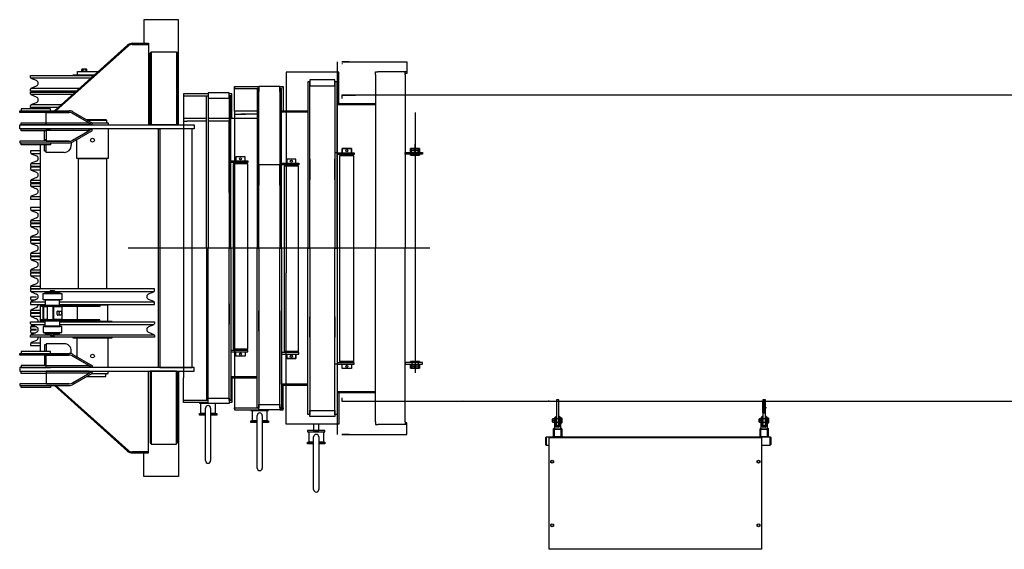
# Model space of a CAD drawing. Extents: x 8778 to 74498, y 1601 to 45347.
# Tile 41 of 52: x 38146 to 42932, y 40285 to 42861. Entities that reach past the tile are written whole.
import ezdxf

# ---------------------------------------------------------------- set-up
doc = ezdxf.new("R2010")
doc.units = 0
doc.header["$LTSCALE"] = 50
doc.header["$MEASUREMENT"] = 0
doc.linetypes.add('CENTER', pattern=[50.5, 30, -9, 2.5, -9])
doc.linetypes.add('HIDDEN', pattern=[12.6, 8.4, -4.2])
doc.layers.add('13', color=216, linetype='CONTINUOUS')

# ---------------------------------------------------------------- blocks, each defined once
blk = doc.blocks.new('*G219')
at = {"layer": '13', "color": 216, "linetype": 'CONTINUOUS'}
for p, q in [((38918.2, 42861), (38749.9, 42861)), ((38749.9, 42861), (38749.9, 42746)), ((38918.2, 42349), (38918.2, 42861)), ((38692.6, 42741), (38772.4, 42741)), ((38772.4, 42741), (38692.6, 42741)), ((38693.8, 42746), (38772.4, 42746)), ((38772.4, 42746), (38772.4, 42741)), ((38772.4, 42741), (38772.4, 42349)), ((38314.7, 42418), (38670.4, 42737.1)), ((38322.2, 42418), (38674.6, 42734.1)), ((38674.6, 42734.1), (38322.2, 42418)), ((38780, 42349), (38780, 42699)), ((38780, 42699), (38785, 42699)), ((38785, 42349), (38785, 42704)), ((38785, 42704), (38908, 42704)), ((38785, 42699), (38785, 42349)), ((38908, 42704), (38908, 42349)), ((38908, 42699), (38908, 42349)), ((38913, 42699), (38908, 42699)), ((38913, 42349), (38913, 42699)), ((39689.6, 42656), (39689.6, 40844)), ((39712, 42656), (40028, 42656)), ((39747, 42656), (39712, 42656)), ((39712, 42648), (39716, 42648)), ((40028, 42656), (40028, 42607)), ((38427.5, 42591.5), (38427.5, 42609.5)), ((38427.5, 42609.5), (38528.2, 42609.5)), ((38446.8, 42618.5), (38446.8, 42609.9)), ((38446.8, 42609.9), (38473.2, 42609.9)), ((38448, 42609.5), (38448, 42609.9)), ((38450, 42609.5), (38448, 42609.5)), ((38470.4, 42619.9), (38449.6, 42619.9)), ((38452.4, 42618.5), (38452.4, 42609.9)), ((38467.6, 42618.5), (38467.6, 42609.9)), ((38472, 42609.5), (38471, 42609.5)), ((38472, 42609.9), (38472, 42609.5)), ((38473.2, 42609.9), (38473.2, 42618.5)), ((39697.5, 42606), (39441.5, 42606)), ((39441.5, 42606), (39441.5, 41870)), ((39697.5, 42454), (39697.5, 42606)), ((39875, 42594), (39875, 42607)), ((39875, 42607), (39887, 42607)), ((40009, 42607), (39887, 42607)), ((40028, 42607), (39887, 42607)), ((40020.3, 42607), (40009, 42607)), ((40020.3, 42594), (40020.3, 42607)), ((40028, 42599), (40020.3, 42599)), ((40028, 42607), (40028, 42599)), ((38198.5, 42589), (38505.3, 42589)), ((38198.5, 42580.4), (38198.5, 42589)), ((38491.3, 42576.4), (38200.1, 42576.4)), ((38227.3, 42564.5), (38202.2, 42574.9)), ((38405, 42591.5), (38405, 42589)), ((38508.1, 42591.5), (38405, 42591.5)), ((38508.1, 42591.5), (38427.5, 42591.5)), ((39546.5, 42559), (39546.5, 41750)), ((39556.5, 42559), (39546.5, 42559)), ((39678.5, 42569), (39556.5, 42569)), ((39556.5, 42569), (39556.5, 42539)), ((39556.5, 41750), (39556.5, 42559)), ((39678.5, 42539), (39678.5, 42569)), ((39688.5, 42559), (39678.5, 42559)), ((39678.5, 42559), (39678.5, 41750)), ((39688.5, 41750), (39688.5, 42559)), ((39875, 42594), (39875, 41750)), ((40020.3, 42594), (40020.3, 41750)), ((38198.5, 42514), (38198.5, 42522.6)), ((38421.7, 42514), (38198.5, 42514)), ((38198.5, 42509), (38416.1, 42509)), ((38198.5, 42500.4), (38198.5, 42509)), ((38435.8, 42526.6), (38200.1, 42526.6)), ((38202.2, 42528.1), (38227.3, 42538.5)), ((38405, 42514), (38405, 42511.5)), ((38405, 42511.5), (38418.9, 42511.5)), ((38405, 42511.5), (38405, 42509)), ((38418.9, 42511.5), (38405, 42511.5)), ((39163.8, 42505), (39061.8, 42505)), ((39061.8, 42505), (39061.8, 42480)), ((39163.8, 42480), (39163.8, 42505)), ((39191, 42416), (39191, 42535.9)), ((39191, 42535.9), (39309, 42535.9)), ((39191, 42532), (39191, 42526)), ((39191, 42526), (39309, 42526)), ((39309, 42526), (39301, 42526)), ((39301, 42526), (39301, 41750)), ((39411, 42536), (39309, 42536)), ((39309, 42536), (39309, 42511)), ((39309, 41750), (39309, 42526)), ((39411, 42511), (39411, 42536)), ((39411, 42535.9), (39427, 42535.9)), ((39419, 42526), (39411, 42526)), ((39411, 42526), (39411, 41750)), ((39419, 41750), (39419, 42526)), ((39427, 42535.9), (39427, 42416)), ((39427, 42526), (39427, 42532)), ((39556.5, 42539), (39678.5, 42539)), ((38402.1, 42496.4), (38200.1, 42496.4)), ((38227.3, 42484.5), (38202.2, 42494.9)), ((38202.2, 42448.1), (38227.3, 42458.5)), ((39061.8, 42500), (38941.8, 42500)), ((38941.8, 42500), (38941.8, 42380)), ((38941.8, 42496), (38941.8, 42490)), ((38941.8, 42490), (39061.8, 42490)), ((39053.8, 41750), (39053.8, 42490)), ((39053.8, 42490), (39061.8, 42490)), ((39061.8, 42490), (39061.8, 41750)), ((39061.8, 42480), (39163.8, 42480)), ((39177.8, 42500), (39163.8, 42500)), ((39171.8, 42490), (39163.8, 42490)), ((39163.8, 42490), (39163.8, 41750)), ((39163.8, 42490), (39177.8, 42490)), ((39171.8, 41750), (39171.8, 42490)), ((39177.8, 42380), (39177.8, 42500)), ((39177.8, 42490), (39177.8, 42496)), ((39688.5, 42454), (39875, 42454)), ((39779.4, 42494), (39712, 42494)), ((39712, 42494), (39712, 42478)), ((39716, 42494), (39779, 42494)), ((43698, 42494), (39779.4, 42494)), ((40300, 42492.1), (40300, 42492.2)), ((40300.5, 42491.7), (40300, 42491.7)), ((38146, 42418), (38387.1, 42418)), ((38146, 42410), (38146, 42418)), ((38387.1, 42410), (38146, 42410)), ((38296, 42428), (38154, 42428)), ((38154, 42428), (38154, 42418)), ((38154, 42418), (38296, 42418)), ((38198.5, 42434), (38198.5, 42442.6)), ((38332.5, 42434), (38198.5, 42434)), ((38346.6, 42446.6), (38200.1, 42446.6)), ((38275, 42349), (38275, 42410)), ((38275, 42410), (38387.1, 42410)), ((38296, 42418), (38296, 42428)), ((38496.6, 42351), (38400.6, 42406.4)), ((38400.6, 42406.4), (38483, 42358.8)), ((38404.6, 42413.3), (38500.6, 42357.9)), ((39301, 42416), (39191, 42416)), ((39191, 42416), (39191, 41084)), ((39411, 42411), (39411, 42065.5)), ((39546.5, 42416), (39418.8, 42416)), ((39546.5, 42416), (39419, 42416)), ((39546.5, 42411), (39419, 42411)), ((39688.5, 42448), (39875, 42448)), ((38154, 42349), (38154, 42359)), ((38154, 42359), (38275, 42359)), ((38483, 42357.7), (38275, 42357.7)), ((38567, 42374), (38472.7, 42374)), ((38570, 42371), (38477.9, 42371)), ((38483, 42358.8), (38483, 42349)), ((38500.6, 42357.9), (38496.6, 42351)), ((38498.7, 42359), (38576, 42359)), ((38570, 42371), (38567, 42374)), ((38570, 42359), (38570, 42371)), ((38576, 42359), (38576, 42349)), ((39053.8, 42380), (38941.8, 42380)), ((38941.8, 42380), (38941.8, 41120)), ((38941.8, 42367.5), (38958.1, 42367.5)), ((39053.8, 42367.5), (38958.7, 42367.5)), ((39163.8, 42380), (39061.8, 42380)), ((39163.8, 42367.5), (39061.8, 42367.5)), ((39163.8, 42031), (39163.8, 42367.5)), ((39301, 42380), (39171.8, 42380)), ((39191, 42402), (39244, 42402)), ((39301, 42402), (39220.5, 42402)), ((38146, 42331), (38146, 42349)), ((38146, 42349), (38994, 42349)), ((38994, 42331), (38146, 42331)), ((38296, 42349), (38154, 42349)), ((38154, 42321), (38154, 42331)), ((38154, 42331), (38296, 42331)), ((38275, 42321), (38154, 42321)), ((38267, 42270), (38267, 42321)), ((38483, 42349), (38275, 42349)), ((38483, 42331), (38275, 42331)), ((38275, 42331), (38275, 42270)), ((38483, 42322.3), (38275, 42322.3)), ((38496.6, 42329), (38400.6, 42273.6)), ((38400.6, 42273.6), (38483, 42321.2)), ((38404.6, 42266.7), (38500.6, 42322.1)), ((38483, 42321.2), (38483, 42331)), ((38500.6, 42322.1), (38496.6, 42329)), ((38576, 42331), (38576, 42186)), ((38785, 42349), (38780, 42349)), ((38908, 42349), (38785, 42349)), ((38820, 41169), (38820, 42331)), ((38820, 42331), (38828, 42331)), ((38828, 42331), (38828, 41169)), ((38828, 42331), (38828, 41169)), ((38984, 42331), (38828, 42331)), ((38908, 42349), (38913, 42349)), ((38984, 41169), (38984, 42331)), ((38994, 42349), (38994, 42331)), ((38387.1, 42270), (38146, 42270)), ((38146, 42270), (38146, 42262)), ((38146, 42262), (38387.1, 42262)), ((38154, 42252), (38154, 42262)), ((38154, 42262), (38296, 42262)), ((38267, 42278), (38275, 42278)), ((38275, 42270), (38387.1, 42270)), ((38296, 42262), (38296, 42252)), ((38397, 42263.4), (38397, 42250)), ((38424, 42186), (38424, 42277.9)), ((38296, 42252), (38154, 42252)), ((38246, 42223.5), (38198.5, 42223.5)), ((38198.5, 42223.5), (38198.5, 42214.9)), ((38246, 42252), (38246, 41551.5)), ((38267, 42221), (38267, 42252)), ((38275, 42221), (38267, 42221)), ((38275, 42215), (38275, 42252)), ((38362, 42215), (38275, 42215)), ((39713.8, 42214), (39713.8, 42234)), ((39713.8, 42234), (39758.3, 42234)), ((39758.3, 42234), (39758.3, 42214)), ((40020.3, 42214.5), (40104, 42214.5)), ((40020.3, 42206.5), (40020.3, 42214.5)), ((40090, 42234.5), (40045.5, 42234.5)), ((40045.5, 42234.5), (40045.5, 42214.5)), ((40090, 42214.5), (40090, 42234.5)), ((40104, 42214.5), (40104, 42206.5)), ((38200.1, 42210.9), (38246, 42210.9)), ((38202.2, 42209.4), (38227.4, 42198.9)), ((38227.4, 42173.1), (38202.2, 42162.6)), ((38576, 42186), (38424, 42186)), ((38430.2, 42184), (38430.2, 41554)), ((38569.9, 42184), (38430.2, 42184)), ((38569.9, 41554), (38569.9, 42184)), ((39171.8, 42174), (39255.5, 42174)), ((39171.8, 42166), (39171.8, 42174)), ((39241.5, 42194), (39197, 42194)), ((39197, 42194), (39197, 42174)), ((39241.5, 42174), (39241.5, 42194)), ((39255.5, 42174), (39255.5, 42166)), ((39488.8, 42183), (39444.3, 42183)), ((39444.3, 42183), (39444.3, 42163)), ((39488.8, 42163), (39488.8, 42183)), ((39556.5, 42183), (39556.5, 42084)), ((39688.5, 42214), (39678.5, 42214)), ((39678.5, 42084), (39678.5, 42183)), ((39688.5, 42214), (39772.2, 42214)), ((39688.5, 42206), (39688.5, 42214)), ((39772.2, 42206), (39688.5, 42206)), ((39771, 42199.1), (39701, 42199.1)), ((39701, 42199.1), (39701, 41199.1)), ((39767, 42199.6), (39705, 42199.6)), ((39705, 42199.6), (39705, 42199.1)), ((39713.8, 42206), (39713.8, 42201)), ((39713.8, 42201), (39758.3, 42201)), ((39758.3, 42201), (39758.3, 42206)), ((39767, 42199.1), (39767, 42199.6)), ((39771, 41199.1), (39771, 42199.1)), ((39772.2, 42214), (39772.2, 42206)), ((40104, 42206.5), (40020.3, 42206.5)), ((40045.5, 42206.5), (40045.5, 42201.5)), ((40045.5, 42201.5), (40090, 42201.5)), ((40090, 42201.5), (40090, 42206.5)), ((38198.5, 42157.1), (38198.5, 42148.5)), ((38198.5, 42148.5), (38246, 42148.5)), ((38246, 42143.5), (38198.5, 42143.5)), ((38198.5, 42143.5), (38198.5, 42134.9)), ((38200.1, 42161.1), (38246, 42161.1)), ((38200.1, 42130.9), (38246, 42130.9)), ((38202.2, 42129.3), (38227.4, 42118.9)), ((39061.8, 42120), (39061.8, 42021)), ((39163.8, 42021), (39163.8, 42120)), ((39255.5, 42166), (39171.8, 42166)), ((39254.3, 42159.6), (39184.3, 42159.6)), ((39184.3, 42159.6), (39184.3, 41259.1)), ((39250.3, 42160.1), (39188.3, 42160.1)), ((39188.3, 42160.1), (39188.3, 42159.6)), ((39197, 42166), (39197, 42161)), ((39197, 42161), (39241.5, 42161)), ((39241.5, 42161), (39241.5, 42166)), ((39250.3, 42159.6), (39250.3, 42160.1)), ((39254.3, 41259.1), (39254.3, 42159.6)), ((39411, 42154.5), (39309, 42154.5)), ((39309, 42154.5), (39309, 42055.5)), ((39411, 42055.5), (39411, 42154.5)), ((39419, 42163), (39502.8, 42163)), ((39419, 42155), (39419, 42163)), ((39502.8, 42155), (39419, 42155)), ((39501.5, 42148.6), (39431.5, 42148.6)), ((39431.5, 42148.6), (39431.5, 41248.1)), ((39497.5, 42149.1), (39435.5, 42149.1)), ((39435.5, 42149.1), (39435.5, 42148.6)), ((39444.3, 42155), (39444.3, 42150)), ((39444.3, 42150), (39488.8, 42150)), ((39488.8, 42150), (39488.8, 42155)), ((39497.5, 42148.6), (39497.5, 42149.1)), ((39501.5, 41248.1), (39501.5, 42148.6)), ((39502.8, 42163), (39502.8, 42155)), ((38198.5, 42077.1), (38198.5, 42068.5)), ((38200.1, 42081.1), (38246, 42081.1)), ((38227.4, 42093.1), (38202.2, 42082.6)), ((38198.5, 42068.5), (38246, 42068.5)), ((38246, 42063.5), (38198.5, 42063.5)), ((38198.5, 42063.5), (38198.5, 42054.9)), ((38200.1, 42050.9), (38246, 42050.9)), ((38202.2, 42049.3), (38227.4, 42038.9)), ((38198.5, 41997.1), (38198.5, 41988.5)), ((38198.5, 41988.5), (38246, 41988.5)), ((38200.1, 42001.1), (38246, 42001.1)), ((38227.4, 42013.1), (38202.2, 42002.6)), ((38246, 41947.5), (38198.5, 41947.5)), ((38198.5, 41947.5), (38198.5, 41938.9)), ((38200.1, 41934.9), (38246, 41934.9)), ((38202.2, 41933.3), (38227.4, 41922.9)), ((38198.5, 41881.1), (38198.5, 41872.5)), ((38200.1, 41885.1), (38246, 41885.1)), ((38227.4, 41897.1), (38202.2, 41886.6)), ((38198.5, 41872.5), (38246, 41872.5)), ((38246, 41867.5), (38198.5, 41867.5)), ((38198.5, 41867.5), (38198.5, 41858.9)), ((38200.1, 41854.9), (38246, 41854.9)), ((38202.2, 41853.3), (38227.4, 41842.9)), ((39441.5, 41870), (39441.5, 41630)), ((38198.5, 41801.1), (38198.5, 41792.5)), ((38198.5, 41792.5), (38246, 41792.5)), ((38246, 41787.5), (38198.5, 41787.5)), ((38198.5, 41787.5), (38198.5, 41778.9)), ((38200.1, 41805.1), (38246, 41805.1)), ((38227.4, 41817.1), (38202.2, 41806.6)), ((38200.1, 41774.9), (38246, 41774.9)), ((38202.2, 41773.3), (38227.4, 41762.9)), ((38227.4, 41737.1), (38202.2, 41726.6)), ((39061.8, 41750), (39053.8, 41750)), ((39053.8, 41750), (39053.8, 41010)), ((39061.8, 41750), (39053.8, 41750)), ((39061.8, 41010), (39061.8, 41750)), ((39163.8, 41010), (39163.8, 41750)), ((39163.8, 41750), (39171.8, 41750)), ((39163.8, 41750), (39171.8, 41750)), ((39171.8, 41750), (39171.8, 41010)), ((39301, 40974), (39301, 41750)), ((39301, 41750), (39309, 41750)), ((39301, 41750), (39309, 41750)), ((39309, 41750), (39309, 40974)), ((39411, 40974), (39411, 41750)), ((39411, 41750), (39419, 41750)), ((39411, 41750), (39419, 41750)), ((39419, 41750), (39419, 40974)), ((39546.5, 40941), (39546.5, 41750)), ((39546.5, 41750), (39556.5, 41750)), ((39546.5, 41750), (39556.5, 41750)), ((39556.5, 41750), (39556.5, 40941)), ((39678.5, 40941), (39678.5, 41750)), ((39678.5, 41750), (39688.5, 41750)), ((39678.5, 41750), (39688.5, 41750)), ((39688.5, 41750), (39688.5, 40941)), ((39875, 40906), (39875, 41750)), ((40020.3, 40906), (40020.3, 41750)), ((38198.5, 41721.1), (38198.5, 41712.5)), ((38198.5, 41712.5), (38246, 41712.5)), ((38246, 41707.5), (38198.5, 41707.5)), ((38198.5, 41707.5), (38198.5, 41698.9)), ((38200.1, 41725.1), (38246, 41725.1)), ((38200.1, 41694.9), (38246, 41694.9)), ((38202.2, 41693.3), (38227.4, 41682.9)), ((38198.5, 41641.1), (38198.5, 41632.5)), ((38200.1, 41645.1), (38246, 41645.1)), ((38227.4, 41657.1), (38202.2, 41646.6)), ((38198.5, 41632.5), (38246, 41632.5)), ((38246, 41627.5), (38198.5, 41627.5)), ((38198.5, 41627.5), (38198.5, 41618.9)), ((38200.1, 41614.9), (38246, 41614.9)), ((38202.2, 41613.3), (38227.4, 41602.9)), ((39441.5, 40894.1), (39441.5, 41630)), ((38198.5, 41561.1), (38198.5, 41552.5)), ((38198.5, 41552.5), (38246, 41552.5)), ((38801.5, 41551.5), (38198.5, 41551.5)), ((38198.5, 41551.5), (38198.5, 41542.9)), ((38200.1, 41565.1), (38246, 41565.1)), ((38227.4, 41577.1), (38202.2, 41566.6)), ((38405, 41551.5), (38405, 41554)), ((38405, 41554), (38595, 41554)), ((38430.2, 41554), (38569.9, 41554)), ((38595, 41554), (38595, 41551.5)), ((38801.5, 41542.9), (38801.5, 41551.5)), ((38227.4, 41511.5), (38198.5, 41511.5)), ((38198.5, 41511.5), (38198.5, 41502.9)), ((38200.1, 41538.9), (38294.9, 41538.9)), ((38200.1, 41498.9), (38222.1, 41498.9)), ((38202.2, 41537.4), (38227.4, 41526.9)), ((38227.4, 41501.1), (38202.2, 41490.6)), ((38202.2, 41497.3), (38210.3, 41494)), ((38260.3, 41499), (38260.3, 41529)), ((38260.3, 41529), (38267.3, 41529)), ((38267.3, 41499), (38260.3, 41499)), ((38267.3, 41529), (38267.3, 41530)), ((38267.3, 41530), (38343.3, 41530)), ((38267.3, 41529), (38343.3, 41529)), ((38267.3, 41499), (38343.3, 41499)), ((38267.3, 41498), (38267.3, 41499)), ((38343.3, 41498), (38267.3, 41498)), ((38270.3, 41530), (38270.3, 41535)), ((38270.3, 41535), (38340.3, 41535)), ((38340.3, 41530), (38270.3, 41530)), ((38270.3, 41497), (38270.3, 41472)), ((38340.3, 41497), (38270.3, 41497)), ((38294.9, 41535.4), (38294.9, 41541.8)), ((38315.8, 41535.4), (38294.9, 41535.4)), ((38295.8, 41535.4), (38295.8, 41535)), ((38295.8, 41535), (38314.8, 41535)), ((38297.1, 41542.9), (38313.5, 41542.9)), ((38299.3, 41541.8), (38299.3, 41535.4)), ((38311.3, 41541.8), (38311.3, 41535.4)), ((38314.8, 41535), (38314.8, 41535.4)), ((38315.8, 41541.8), (38315.8, 41535.4)), ((38315.8, 41538.9), (38800, 41538.9)), ((38340.3, 41535), (38340.3, 41530)), ((38340.3, 41472), (38340.3, 41497)), ((38343.3, 41530), (38343.3, 41529)), ((38343.3, 41529), (38350.3, 41529)), ((38350.3, 41499), (38343.3, 41499)), ((38343.3, 41499), (38343.3, 41498)), ((38350.3, 41529), (38350.3, 41499)), ((38772.8, 41527), (38797.8, 41537.4)), ((38797.8, 41490.6), (38772.8, 41501)), ((38198.5, 41485.1), (38198.5, 41476.5)), ((38198.5, 41476.5), (38270.3, 41476.5)), ((38200.1, 41489.1), (38270.3, 41489.1)), ((38200.1, 41449.1), (38246, 41449.1)), ((38227.4, 41461.1), (38202.2, 41450.6)), ((38246, 41476.5), (38246, 41391.5)), ((38247.7, 41466), (38247.7, 41472)), ((38247.7, 41472), (38535.5, 41472)), ((38535.5, 41466), (38247.7, 41466)), ((38280.3, 41464), (38258.6, 41464)), ((38258.6, 41464), (38258.6, 41404)), ((38263.5, 41404), (38263.5, 41464)), ((38270.3, 41472), (38340.3, 41472)), ((38280.3, 41466), (38280.3, 41402)), ((38352, 41464), (38306.9, 41464)), ((38306.9, 41464), (38306.9, 41404)), ((38311.8, 41404), (38311.8, 41464)), ((38340.3, 41489.1), (38800, 41489.1)), ((38340.3, 41476.5), (38801.5, 41476.5)), ((38352, 41404), (38352, 41464)), ((38405, 41474), (38405, 41476.5)), ((38595, 41474), (38405, 41474)), ((38427, 41472), (38427, 41474)), ((38427, 41474), (38573, 41474)), ((38427, 41402), (38427, 41466)), ((38535.5, 41472), (38535.5, 41466)), ((38573, 41474), (38573, 41394)), ((38595, 41476.5), (38595, 41474)), ((38801.5, 41476.5), (38801.5, 41485.1)), ((39061.8, 41380), (39061.8, 41479)), ((39163.8, 41479), (39163.8, 41380)), ((39163.8, 41132.5), (39163.8, 41469)), ((38198.5, 41445.1), (38198.5, 41436.5)), ((38198.5, 41436.5), (38246, 41436.5)), ((38246, 41431.5), (38198.5, 41431.5)), ((38198.5, 41431.5), (38198.5, 41422.9)), ((38200.1, 41418.9), (38246, 41418.9)), ((38202.2, 41417.3), (38227.4, 41406.9)), ((38535.5, 41402), (38247.7, 41402)), ((38247.7, 41402), (38247.7, 41396)), ((38258.6, 41404), (38280.3, 41404)), ((38306.9, 41404), (38352, 41404)), ((38331.9, 41444), (38344.2, 41444)), ((38344.2, 41424), (38331.9, 41424)), ((38535.5, 41396), (38535.5, 41402)), ((39309, 41345.5), (39309, 41444.5)), ((39411, 41444.5), (39411, 41345.5)), ((39411, 41434.5), (39411, 41089)), ((39556.5, 41317), (39556.5, 41416)), ((39678.5, 41416), (39678.5, 41317)), ((38198.5, 41382.9), (38198.5, 41391.5)), ((38198.5, 41391.5), (38270.3, 41391.5)), ((38198.5, 41365.1), (38198.5, 41356.5)), ((38198.5, 41356.5), (38227.4, 41356.5)), ((38200.1, 41378.9), (38270.3, 41378.9)), ((38200.1, 41369.1), (38222.1, 41369.1)), ((38227.4, 41366.9), (38202.2, 41377.4)), ((38210.3, 41374), (38202.2, 41370.6)), ((38247.7, 41396), (38535.5, 41396)), ((38260.3, 41369), (38260.3, 41339)), ((38267.3, 41369), (38260.3, 41369)), ((38343.3, 41370), (38267.3, 41370)), ((38267.3, 41370), (38267.3, 41369)), ((38267.3, 41369), (38343.3, 41369)), ((38270.3, 41371), (38270.3, 41396)), ((38270.3, 41396), (38340.3, 41396)), ((38340.3, 41371), (38270.3, 41371)), ((38340.3, 41396), (38340.3, 41371)), ((38340.3, 41391.5), (38801.5, 41391.5)), ((38340.3, 41378.9), (38800, 41378.9)), ((38343.3, 41369), (38343.3, 41370)), ((38350.3, 41369), (38343.3, 41369)), ((38350.3, 41339), (38350.3, 41369)), ((38595, 41394), (38405, 41394)), ((38405, 41394), (38405, 41391.5)), ((38427, 41394), (38427, 41396)), ((38573, 41394), (38427, 41394)), ((38595, 41391.5), (38595, 41394)), ((38797.8, 41377.4), (38772.8, 41367)), ((38801.5, 41391.5), (38801.5, 41382.9)), ((38227.4, 41351.5), (38198.5, 41351.5)), ((38198.5, 41351.5), (38198.5, 41342.9)), ((38198.5, 41316.5), (38198.5, 41325.1)), ((38801.5, 41316.5), (38198.5, 41316.5)), ((38200.1, 41338.9), (38222.1, 41338.9)), ((38200.1, 41329.1), (38294.9, 41329.1)), ((38202.2, 41330.7), (38227.4, 41341.1)), ((38202.2, 41337.3), (38210.3, 41334)), ((38246, 41316.5), (38246, 41248)), ((38260.3, 41339), (38267.3, 41339)), ((38267.3, 41339), (38343.3, 41339)), ((38267.3, 41339), (38267.3, 41338)), ((38267.3, 41338), (38343.3, 41338)), ((38340.3, 41338), (38270.3, 41338)), ((38270.3, 41338), (38270.3, 41333)), ((38270.3, 41333), (38340.3, 41333)), ((38315.8, 41332.6), (38294.9, 41332.6)), ((38294.9, 41332.6), (38294.9, 41326.2)), ((38295.8, 41332.6), (38295.8, 41333)), ((38295.8, 41333), (38314.8, 41333)), ((38297.1, 41325.1), (38313.5, 41325.1)), ((38299.3, 41326.2), (38299.3, 41332.6)), ((38311.3, 41326.2), (38311.3, 41332.6)), ((38314.8, 41333), (38314.8, 41332.6)), ((38315.8, 41326.2), (38315.8, 41332.6)), ((38315.8, 41329.1), (38800, 41329.1)), ((38340.3, 41333), (38340.3, 41338)), ((38343.3, 41338), (38343.3, 41339)), ((38343.3, 41339), (38350.3, 41339)), ((38405, 41316.5), (38405, 41314)), ((38405, 41314), (38595, 41314)), ((38576, 41314), (38424, 41314)), ((38424, 41314), (38424, 41222.1)), ((38576, 41169), (38576, 41314)), ((38595, 41314), (38595, 41316.5)), ((38772.8, 41341), (38797.8, 41330.6)), ((38801.5, 41325.1), (38801.5, 41316.5)), ((38198.5, 41285.1), (38198.5, 41276.5)), ((38198.5, 41276.5), (38246, 41276.5)), ((38200.1, 41289.1), (38246, 41289.1)), ((38227.4, 41301.1), (38202.2, 41290.6)), ((38275, 41279), (38267, 41279)), ((38267, 41279), (38267, 41248)), ((38362, 41285), (38275, 41285)), ((38275, 41285), (38275, 41248)), ((39184.3, 41259.1), (39254.3, 41259.1)), ((39188.3, 41258), (39188.3, 41259.1)), ((39250.3, 41258), (39188.3, 41258)), ((39197, 41253), (39197, 41258)), ((39197, 41258), (39241.5, 41258)), ((39241.5, 41258), (39241.5, 41253)), ((39250.3, 41259.1), (39250.3, 41258)), ((38146, 41238), (38387.1, 41238)), ((38146, 41230), (38146, 41238)), ((38387.1, 41230), (38146, 41230)), ((38296, 41248), (38154, 41248)), ((38154, 41248), (38154, 41238)), ((38154, 41238), (38296, 41238)), ((38267, 41230), (38267, 41179)), ((38267, 41222), (38275, 41222)), ((38275, 41169), (38275, 41230)), ((38275, 41230), (38387.1, 41230)), ((38296, 41238), (38296, 41248)), ((38397, 41236.6), (38397, 41250)), ((38496.6, 41171), (38400.6, 41226.4)), ((38400.6, 41226.4), (38483, 41178.8)), ((38404.6, 41233.3), (38500.6, 41177.9)), ((39255.5, 41253), (39171.8, 41253)), ((39171.8, 41253), (39171.8, 41245)), ((39171.8, 41245), (39255.5, 41245)), ((39197, 41225), (39197, 41245)), ((39241.5, 41225), (39197, 41225)), ((39241.5, 41245), (39241.5, 41225)), ((39255.5, 41245), (39255.5, 41253)), ((39502.8, 41242), (39419, 41242)), ((39419, 41242), (39419, 41234)), ((39419, 41234), (39502.8, 41234)), ((39431.5, 41248.1), (39501.5, 41248.1)), ((39435.5, 41247), (39435.5, 41248.1)), ((39497.5, 41247), (39435.5, 41247)), ((39444.3, 41242), (39444.3, 41247)), ((39444.3, 41247), (39488.8, 41247)), ((39444.3, 41214), (39444.3, 41234)), ((39444.3, 41234), (39444.3, 41214)), ((39488.8, 41214), (39444.3, 41214)), ((39444.3, 41214), (39488.8, 41214)), ((39488.8, 41247), (39488.8, 41242)), ((39488.8, 41234), (39488.8, 41214)), ((39488.8, 41214), (39488.8, 41234)), ((39497.5, 41248.1), (39497.5, 41247)), ((39502.8, 41234), (39502.8, 41242)), ((38146, 41169), (38146, 41151)), ((38994, 41169), (38146, 41169)), ((38275, 41179), (38154, 41179)), ((38154, 41179), (38154, 41169)), ((38154, 41169), (38296, 41169)), ((38483, 41177.7), (38275, 41177.7)), ((38483, 41169), (38275, 41169)), ((38483, 41178.8), (38483, 41169)), ((38500.6, 41177.9), (38496.6, 41171)), ((38828, 41169), (38820, 41169)), ((38828, 41169), (38930, 41169)), ((38828, 41169), (38984, 41169)), ((38994, 41151), (38994, 41169)), ((39688.5, 41185), (39678.5, 41185)), ((39772.2, 41193), (39688.5, 41193)), ((39688.5, 41193), (39688.5, 41185)), ((39688.5, 41185), (39772.2, 41185)), ((39701, 41199.1), (39771, 41199.1)), ((39705, 41198), (39705, 41199.1)), ((39767, 41198), (39705, 41198)), ((39713.8, 41193), (39713.8, 41198)), ((39713.8, 41198), (39758.3, 41198)), ((39713.8, 41165), (39713.8, 41185)), ((39758.3, 41165), (39713.8, 41165)), ((39758.3, 41198), (39758.3, 41193)), ((39758.3, 41185), (39758.3, 41165)), ((39767, 41199.1), (39767, 41198)), ((39772.2, 41185), (39772.2, 41193)), ((40104, 41193.5), (40020.3, 41193.5)), ((40020.3, 41193.5), (40020.3, 41185.5)), ((40020.3, 41185.5), (40104, 41185.5)), ((40090, 41198.5), (40045.5, 41198.5)), ((40045.5, 41198.5), (40045.5, 41193.5)), ((40045.5, 41193.5), (40045.5, 41198.5)), ((40045.5, 41198.5), (40090, 41198.5)), ((40045.5, 41165.5), (40045.5, 41185.5)), ((40045.5, 41165.5), (40045.5, 41185.5)), ((40090, 41165.5), (40045.5, 41165.5)), ((40090, 41165.5), (40045.5, 41165.5)), ((40090, 41193.5), (40090, 41198.5)), ((40090, 41198.5), (40090, 41193.5)), ((40090, 41185.5), (40090, 41165.5)), ((40090, 41185.5), (40090, 41165.5)), ((40104, 41185.5), (40104, 41193.5)), ((38146, 41151), (38994, 41151)), ((38154, 41141), (38154, 41151)), ((38154, 41151), (38296, 41151)), ((38275, 41141), (38154, 41141)), ((38483, 41151), (38275, 41151)), ((38275, 41151), (38275, 41090)), ((38483, 41142.3), (38275, 41142.3)), ((38496.6, 41149), (38400.6, 41093.6)), ((38400.6, 41093.6), (38483, 41141.2)), ((38404.6, 41086.7), (38500.6, 41142.1)), ((38472.7, 41126), (38564, 41126)), ((38483, 41141.2), (38483, 41151)), ((38500.6, 41142.1), (38496.6, 41149)), ((38498.7, 41141), (38576, 41141)), ((38564, 41126), (38565, 41130)), ((38565, 41130), (38565, 41141)), ((38576, 41141), (38576, 41151)), ((38772.4, 40759), (38772.4, 41151)), ((38785, 41151), (38780, 41151)), ((38780, 41151), (38780, 40801)), ((38908, 41151), (38785, 41151)), ((38785, 41151), (38785, 40796)), ((38785, 40801), (38785, 41151)), ((38908, 40796), (38908, 41151)), ((38908, 40801), (38908, 41151)), ((38908, 41151), (38913, 41151)), ((38913, 41151), (38913, 40801)), ((38918.2, 41151), (38918.2, 40639)), ((38941.8, 41000), (38941.8, 41120)), ((39301, 41124.5), (39171.8, 41124.5)), ((39171.8, 41120), (39301, 41120)), ((39177.8, 41120), (39177.8, 41000)), ((38387.1, 41090), (38146, 41090)), ((38146, 41090), (38146, 41082)), ((38146, 41082), (38387.1, 41082)), ((38154, 41072), (38154, 41082)), ((38154, 41082), (38296, 41082)), ((38296, 41072), (38154, 41072)), ((38275, 41090), (38387.1, 41090)), ((38296, 41082), (38296, 41072)), ((38314.7, 41082), (38670.4, 40762.9)), ((38674.6, 40765.9), (38322.2, 41082)), ((38322.2, 41082), (38674.6, 40765.9)), ((39191, 41084), (39191, 40964.1)), ((39418.8, 41084), (39546.5, 41084)), ((39546.5, 41089), (39419, 41089)), ((39427, 40964.1), (39427, 41084)), ((39061.8, 41020), (39163.8, 41020)), ((39061.8, 40995), (39061.8, 41020)), ((39163.8, 41020), (39163.8, 40995)), ((39875, 41052), (39688.5, 41052)), ((39875, 41046), (39688.5, 41046)), ((39697.5, 41046), (39697.5, 40894.1)), ((39712, 41022), (39712, 41006)), ((38941.8, 41004), (38941.8, 41010)), ((38941.8, 41010), (39061.8, 41010)), ((39061.8, 41000), (38941.8, 41000)), ((39019.3, 41000.1), (39019.3, 40996)), ((39019.3, 40996), (39061.8, 40996)), ((39026.8, 40946.3), (39026.8, 40996)), ((39026.8, 40996), (39096.8, 40996)), ((39049.3, 40716.5), (39049.3, 40972)), ((39053.8, 41010), (39061.8, 41010)), ((39163.8, 40995), (39061.8, 40995)), ((39074.3, 40972), (39074.3, 40716.5)), ((39096.8, 40996), (39096.8, 40946.3)), ((39163.8, 41010), (39177.8, 41010)), ((39171.8, 41010), (39163.8, 41010)), ((39177.8, 41000), (39163.8, 41000)), ((39177.8, 41010), (39177.8, 41004)), ((39191, 40968), (39191, 40974)), ((39191, 40974), (39309, 40974)), ((39309, 40974), (39301, 40974)), ((39309, 40989), (39411, 40989)), ((39309, 40964), (39309, 40989)), ((39411, 40989), (39411, 40964)), ((39419, 40974), (39411, 40974)), ((39411, 40974), (39427, 40974)), ((39427, 40974), (39427, 40968)), ((39712, 41006), (39779.4, 41006)), ((39716, 41006), (39779, 41006)), ((39779.4, 41006), (40250, 41006)), ((40250, 41006), (43049, 41006)), ((40300.5, 41008.3), (40300, 41008.3)), ((40300, 41007.9), (40300, 41007.8)), ((40700.5, 41006), (40704.8, 41006)), ((40704.8, 41006), (40714.8, 41006)), ((40719, 41006), (40714.8, 41006)), ((40759.7, 41011.5), (40754.7, 41011.5)), ((40754.7, 41011.5), (40754.7, 40887.5)), ((40764.7, 41011.5), (40759.7, 41011.5)), ((40766.8, 41011.5), (40764.7, 41011.5)), ((40766.8, 40887.5), (40766.8, 41011.5)), ((41756.8, 41001.8), (41752.5, 41006)), ((41752.5, 41006), (41756.8, 41006)), ((41752.9, 41005.6), (41753.2, 41005.6)), ((41754.1, 41006), (41753.3, 41005.2)), ((41753.7, 41004.8), (41754.9, 41006)), ((41755.8, 41006), (41754.2, 41004.4)), ((41754.6, 41003.9), (41756.6, 41006)), ((41756.8, 41005.3), (41755, 41003.5)), ((41755.4, 41003.1), (41756.8, 41004.4)), ((41756.8, 41003.6), (41755.9, 41002.7)), ((41756.3, 41002.2), (41756.8, 41002.2)), ((41756.8, 41006), (41756.8, 41001.8)), ((41766.8, 41006), (41756.8, 41006)), ((41756.8, 41006), (41756.8, 40949)), ((41756.8, 41001.9), (41756.8, 41001.8)), ((41766.8, 40993.9), (41756.8, 40993.9)), ((41756.8, 40993.9), (41756.8, 40949)), ((41763.7, 41011.5), (41758.7, 41011.5)), ((41758.7, 41011.5), (41758.7, 40887.5)), ((41770.8, 41011.5), (41763.7, 41011.5)), ((41766.8, 41001.8), (41771, 41006)), ((41771, 41006), (41766.8, 41006)), ((41766.8, 41006), (41766.8, 41001.8)), ((41766.8, 40949), (41766.8, 41006)), ((41766.8, 41005.3), (41768.5, 41003.5)), ((41768.1, 41003.1), (41766.8, 41004.4)), ((41766.8, 41003.6), (41767.7, 41002.7)), ((41767.3, 41002.2), (41766.8, 41002.2)), ((41766.8, 41001.9), (41766.8, 41001.8)), ((41766.8, 40949), (41766.8, 40993.9)), ((41769, 41003.9), (41766.9, 41006)), ((41767.8, 41006), (41769.4, 41004.4)), ((41769.8, 41004.8), (41768.6, 41006)), ((41769.5, 41006), (41770.2, 41005.2)), ((41770.7, 41005.6), (41770.3, 41005.6)), ((41770.8, 40887.5), (41770.8, 41011.5)), ((39019.3, 40938.3), (39019.3, 40946.3)), ((39019.3, 40946.3), (39049.3, 40946.3)), ((39049.3, 40938.3), (39019.3, 40938.3)), ((39049.3, 40946.3), (39026.8, 40946.3)), ((39096.8, 40946.3), (39074.3, 40946.3)), ((39074.3, 40946.3), (39104.3, 40946.3)), ((39104.3, 40938.3), (39074.3, 40938.3)), ((39104.3, 40946.3), (39104.3, 40938.3)), ((39191, 40964.1), (39309, 40964.1)), ((39270.3, 40964.1), (39270.3, 40960)), ((39270.3, 40960), (39355.3, 40960)), ((39277.8, 40910.3), (39277.8, 40960)), ((39277.8, 40960), (39347.8, 40960)), ((39300.3, 40680.5), (39300.3, 40936)), ((39411, 40964), (39309, 40964)), ((39325.3, 40936), (39325.3, 40680.5)), ((39347.8, 40960), (39347.8, 40910.3)), ((39355.3, 40960), (39355.3, 40964)), ((39427, 40968), (39411, 40968)), ((39411, 40964.1), (39427, 40964.1)), ((39556.5, 40941), (39546.5, 40941)), ((39556.5, 40961), (39678.5, 40961)), ((39556.5, 40931), (39556.5, 40961)), ((39678.5, 40931), (39556.5, 40931)), ((39678.5, 40961), (39678.5, 40931)), ((39688.5, 40941), (39678.5, 40941)), ((40745, 40923.5), (40745, 40871.5)), ((40753, 40880.5), (40753, 40930.5)), ((40769, 40930.5), (40769, 40880.5)), ((40777, 40899), (40777, 40924)), ((40777, 40924), (40779.9, 40924)), ((40777, 40871.5), (40777, 40923.5)), ((40779.9, 40924), (40781.5, 40922.4)), ((40779.9, 40924), (40779.9, 40899)), ((40781.5, 40922.4), (40781.5, 40900.6)), ((41748.8, 40923.5), (41748.8, 40871.5)), ((41756.8, 40949), (41766.8, 40949)), ((41756.8, 40949), (41766.8, 40949)), ((41756.8, 40880.5), (41756.8, 40930.5)), ((41772.8, 40930.5), (41772.8, 40880.5)), ((41780.8, 40899), (41780.8, 40924)), ((41780.8, 40924), (41783.7, 40924)), ((41780.8, 40871.5), (41780.8, 40923.5)), ((41783.7, 40924), (41785.3, 40922.4)), ((41783.7, 40924), (41783.7, 40899)), ((41785.3, 40922.4), (41785.3, 40900.6)), ((39270.3, 40902.3), (39270.3, 40910.3)), ((39270.3, 40910.3), (39300.3, 40910.3)), ((39300.3, 40902.3), (39270.3, 40902.3)), ((39300.3, 40910.3), (39277.8, 40910.3)), ((39347.8, 40910.3), (39325.3, 40910.3)), ((39325.3, 40910.3), (39355.3, 40910.3)), ((39355.3, 40902.3), (39325.3, 40902.3)), ((39355.3, 40910.3), (39355.3, 40902.3)), ((39697.5, 40894.1), (39441.5, 40894.1)), ((39575, 40894.1), (39575, 40863.9)), ((39600, 40863.9), (39600, 40894.1)), ((39875, 40906), (39875, 40893)), ((39875, 40893), (39887, 40893)), ((40028, 40893), (39887, 40893)), ((40009, 40893), (39887, 40893)), ((40020.3, 40893), (40009, 40893)), ((40020.3, 40906), (40020.3, 40893)), ((40028, 40901), (40020.3, 40901)), ((40028, 40893), (40028, 40901)), ((40028, 40844), (40028, 40893)), ((40738, 40919.5), (40735, 40917.8)), ((40735, 40917.8), (40735, 40905.2)), ((40735, 40905.2), (40738, 40903.5)), ((40745, 40919.5), (40738, 40919.5)), ((40738, 40903.5), (40738, 40919.5)), ((40738, 40903.5), (40745, 40903.5)), ((40745, 40875.7), (40740.8, 40871.5)), ((40745, 40871.5), (40745, 40875.7)), ((40769, 40919.5), (40753, 40919.5)), ((40753, 40903.5), (40769, 40903.5)), ((40768, 40879.5), (40754, 40879.5)), ((40754.7, 40887.5), (40766.8, 40887.5)), ((40779.9, 40899), (40777, 40899)), ((40777, 40875.7), (40781.2, 40871.5)), ((40777, 40871.5), (40777, 40875.7)), ((40781.5, 40900.6), (40779.9, 40899)), ((41741.8, 40919.5), (41738.8, 40917.8)), ((41738.8, 40917.8), (41738.8, 40905.2)), ((41738.8, 40905.2), (41741.8, 40903.5)), ((41748.8, 40919.5), (41741.8, 40919.5)), ((41741.8, 40903.5), (41741.8, 40919.5)), ((41741.8, 40903.5), (41748.8, 40903.5)), ((41749, 40875.7), (41744.7, 40871.5)), ((41749, 40871.5), (41749, 40875.7)), ((41772.8, 40919.5), (41756.8, 40919.5)), ((41756.8, 40903.5), (41772.8, 40903.5)), ((41771.8, 40879.5), (41757.8, 40879.5)), ((41758.7, 40887.5), (41770.8, 40887.5)), ((41783.7, 40899), (41780.8, 40899)), ((41781, 40875.7), (41785.2, 40871.5)), ((41781, 40871.5), (41781, 40875.7)), ((41785.3, 40900.6), (41783.7, 40899)), ((39630, 40863.9), (39545, 40863.9)), ((39545, 40863.9), (39545, 40855.9)), ((39545, 40855.9), (39630, 40855.9)), ((39552.5, 40806.2), (39552.5, 40855.9)), ((39552.5, 40855.9), (39622.5, 40855.9)), ((39575, 40863.9), (39600, 40863.9)), ((39575, 40576.4), (39575, 40831.9)), ((39600, 40831.9), (39600, 40576.4)), ((39622.5, 40855.9), (39622.5, 40806.2)), ((39630, 40855.9), (39630, 40863.9)), ((39712, 40844), (40028, 40844)), ((39747, 40844), (39712, 40844)), ((40705.5, 40831), (40701.9, 40827.4)), ((40705.5, 40827.4), (40701.9, 40827.4)), ((40701.9, 40827.4), (40701.9, 40795.4)), ((40701.9, 40827.4), (40705.5, 40827.4)), ((41793.8, 40831.4), (40705.5, 40831.4)), ((40705.5, 40831.4), (40705.5, 40791.4)), ((40705.5, 40827.4), (40705.5, 40831)), ((40719.8, 40285.3), (40719.8, 40828.4)), ((40719.8, 40828.4), (41751.8, 40828.4)), ((40740.8, 40835.6), (40736.5, 40831.4)), ((40736.5, 40831.4), (40740.8, 40831.4)), ((40740.8, 40871.5), (40745, 40871.5)), ((40740.8, 40831.4), (40740.8, 40871.4)), ((40740.8, 40871.4), (40780.8, 40871.4)), ((40740.8, 40831.4), (40740.8, 40835.6)), ((40780.8, 40831.4), (40740.8, 40831.4)), ((40777.9, 40868.5), (40743.7, 40868.5)), ((40743.7, 40868.5), (40743.7, 40834.3)), ((40743.7, 40834.3), (40777.9, 40834.3)), ((40745, 40871.5), (40777, 40871.5)), ((40781.2, 40871.5), (40777, 40871.5)), ((40777.9, 40834.3), (40777.9, 40868.5)), ((40780.8, 40871.4), (40780.8, 40831.4)), ((40780.8, 40835.6), (40785, 40831.4)), ((40780.8, 40831.4), (40780.8, 40835.6)), ((40785, 40831.4), (40780.8, 40831.4)), ((41744.8, 40835.6), (41740.5, 40831.4)), ((41740.5, 40831.4), (41744.8, 40831.4)), ((41744.7, 40871.5), (41749, 40871.5)), ((41744.8, 40831.4), (41744.8, 40871.4)), ((41744.8, 40871.4), (41784.8, 40871.4)), ((41744.8, 40831.4), (41744.8, 40835.6)), ((41784.8, 40831.4), (41744.8, 40831.4)), ((41781.9, 40868.5), (41747.7, 40868.5)), ((41747.7, 40868.5), (41747.7, 40834.3)), ((41747.7, 40834.3), (41781.9, 40834.3)), ((41748.8, 40871.5), (41780.8, 40871.5)), ((41751.8, 40828.4), (41751.8, 40825.4)), ((41785.2, 40871.5), (41781, 40871.5)), ((41781.9, 40834.3), (41781.9, 40868.5)), ((41784.8, 40871.4), (41784.8, 40831.4)), ((41784.8, 40835.6), (41789, 40831.4)), ((41784.8, 40831.4), (41784.8, 40835.6)), ((41789, 40831.4), (41784.8, 40831.4)), ((41793.8, 40831.6), (41798, 40827.4)), ((41793.8, 40827.4), (41793.8, 40831.6)), ((41793.8, 40791.4), (41793.8, 40831.4)), ((41798, 40827.4), (41793.8, 40827.4)), ((41793.8, 40827.4), (41797.8, 40827.4)), ((41793.8, 40795.4), (41793.8, 40827.4)), ((41797.8, 40827.4), (41797.8, 40795.4)), ((38780, 40801), (38785, 40801)), ((38785, 40796), (38908, 40796)), ((38913, 40801), (38908, 40801)), ((39545, 40798.2), (39545, 40806.2)), ((39545, 40806.2), (39575, 40806.2)), ((39575, 40798.2), (39545, 40798.2)), ((39575, 40806.2), (39552.5, 40806.2)), ((39622.5, 40806.2), (39600, 40806.2)), ((39600, 40806.2), (39630, 40806.2)), ((39630, 40798.2), (39600, 40798.2)), ((39630, 40806.2), (39630, 40798.2)), ((40701.9, 40795.4), (40705.5, 40795.4)), ((40705.5, 40791.8), (40702, 40795.4)), ((40702, 40795.4), (40705.5, 40795.4)), ((40705.5, 40795.4), (40705.5, 40791.8)), ((40705.5, 40791.4), (40719.8, 40791.4)), ((40719.8, 40302.3), (40719.8, 40811.4)), ((41751.8, 40825.4), (41751.8, 40285.3)), ((41751.8, 40791.4), (41793.8, 40791.4)), ((41751.8, 40791.4), (41751.8, 40731.4)), ((41793.8, 40791.1), (41798, 40795.4)), ((41798, 40795.4), (41793.8, 40795.4)), ((41793.8, 40795.4), (41793.8, 40791.1)), ((41797.8, 40795.4), (41793.8, 40795.4)), ((38772.4, 40759), (38692.6, 40759)), ((38692.6, 40759), (38772.4, 40759)), ((38693.8, 40754), (38772.4, 40754)), ((38749.9, 40639), (38749.9, 40754)), ((38772.4, 40754), (38772.4, 40759)), ((40727.3, 40715.1), (40733.8, 40718.9)), ((40727.3, 40707.6), (40727.3, 40715.1)), ((40733.8, 40703.9), (40727.3, 40707.6)), ((40733.8, 40718.9), (40740.3, 40715.1)), ((40740.3, 40707.6), (40733.8, 40703.9)), ((40740.3, 40715.1), (40740.3, 40707.6)), ((41731.3, 40715.1), (41737.8, 40718.9)), ((41731.3, 40707.6), (41731.3, 40715.1)), ((41737.8, 40703.9), (41731.3, 40707.6)), ((41737.8, 40718.9), (41744.3, 40715.1)), ((41744.3, 40707.6), (41737.8, 40703.9)), ((41744.3, 40715.1), (41744.3, 40707.6)), ((38918.2, 40639), (38749.9, 40639)), ((40727.3, 40406.1), (40733.8, 40409.8)), ((40727.3, 40398.6), (40727.3, 40406.1)), ((40733.8, 40394.8), (40727.3, 40398.6)), ((40733.8, 40409.8), (40740.3, 40406.1)), ((40740.3, 40398.6), (40733.8, 40394.8)), ((40740.3, 40406.1), (40740.3, 40398.6)), ((41731.3, 40406.1), (41737.8, 40409.8)), ((41731.3, 40398.6), (41731.3, 40406.1)), ((41737.8, 40394.8), (41731.3, 40398.6)), ((41737.8, 40409.8), (41744.3, 40406.1)), ((41744.3, 40398.6), (41737.8, 40394.8)), ((41744.3, 40406.1), (41744.3, 40398.6)), ((41751.8, 40382.3), (41751.8, 40302.3)), ((41751.8, 40285.3), (40719.8, 40285.3))]:
    blk.add_line(p, q, dxfattribs=at)
at = {"layer": '13', "color": 216, "linetype": 'CENTER'}
for p, q in [((40067.8, 42410.3), (40067.8, 41161.4)), ((39758.3, 42234), (39713.8, 42234)), ((39713.8, 42234), (39713.8, 42214)), ((39758.3, 42214), (39758.3, 42234)), ((40092.4, 42224.5), (40043.3, 42224.5)), ((40075.8, 42224.5), (40060.1, 42224.5)), ((40067.8, 42237), (40067.8, 42256.2)), ((40067.8, 42197.3), (40067.8, 42236.6)), ((39523.8, 41750), (38673.3, 41750)), ((40139.4, 41750), (39523.8, 41750)), ((40092.4, 41175.5), (40043.3, 41175.5)), ((40075.8, 41175.5), (40060.1, 41175.5)), ((40067.8, 41202.7), (40067.8, 41163.5)), ((40067.8, 41163), (40067.8, 41143.9)), ((41776.7, 40974), (41754.9, 40974))]:
    blk.add_line(p, q, dxfattribs=at)
at = {"layer": '13', "color": 216, "linetype": 'HIDDEN'}
for p, q in [((40045.5, 42214.5), (40045.5, 42234.5)), ((40045.5, 42234.5), (40090, 42234.5)), ((40045.5, 42206.5), (40045.5, 42214.5)), ((40052.8, 42201.5), (40052.8, 42234.5)), ((40082.8, 42201.5), (40082.8, 42234.5)), ((40090, 42234.5), (40090, 42214.5)), ((40090, 42206.5), (40090, 42214.5)), ((40045.5, 42201.5), (40045.5, 42206.5)), ((40090, 42201.5), (40045.5, 42201.5)), ((40090, 42206.5), (40090, 42201.5)), ((40090, 41198.5), (40045.5, 41198.5)), ((40045.5, 41198.5), (40045.5, 41193.5)), ((40045.5, 41185.5), (40045.5, 41165.5)), ((40045.5, 41165.5), (40090, 41165.5)), ((40052.8, 41198.5), (40052.8, 41165.5)), ((40082.8, 41198.5), (40082.8, 41165.5)), ((40090, 41193.5), (40090, 41198.5)), ((40090, 41165.5), (40090, 41185.5))]:
    blk.add_line(p, q, dxfattribs=at)
at = {"layer": '13', "color": 216, "linetype": 'CONTINUOUS'}
for points in [[(38331.9, 41444), (38331.1, 41443.9), (38330.2, 41443.6), (38329.4, 41443), (38328.6, 41442.1), (38327.9, 41441.1), (38327.3, 41439.8), (38326.8, 41438.4), (38326.4, 41436.9), (38326.2, 41435.4), (38326.2, 41434)], [(38326.2, 41434), (38326.2, 41432.6), (38326.4, 41431.1), (38326.8, 41429.6), (38327.3, 41428.2), (38327.9, 41426.9), (38328.6, 41425.9), (38329.4, 41425), (38330.2, 41424.4), (38331.1, 41424.1), (38331.9, 41424)], [(38338.5, 41434), (38338.5, 41435.4), (38338.7, 41436.9), (38339.1, 41438.4), (38339.5, 41439.8), (38340.2, 41441.1), (38340.9, 41442.1), (38341.7, 41443), (38342.5, 41443.6), (38343.4, 41443.9), (38344.2, 41444)], [(38344.2, 41424), (38343.4, 41424.1), (38342.5, 41424.4), (38341.7, 41425), (38340.9, 41425.9), (38340.2, 41426.9), (38339.5, 41428.2), (38339.1, 41429.6), (38338.7, 41431.1), (38338.5, 41432.6), (38338.5, 41434)], [(38344.2, 41444), (38345, 41443.9), (38345.9, 41443.6), (38346.7, 41443), (38347.5, 41442.1), (38348.3, 41441.1), (38348.9, 41439.8), (38349.4, 41438.4), (38349.7, 41436.9), (38349.9, 41435.4), (38349.9, 41434)], [(38349.9, 41434), (38349.9, 41432.6), (38349.7, 41431.1), (38349.4, 41429.6), (38348.9, 41428.2), (38348.3, 41426.9), (38347.5, 41425.9), (38346.7, 41425), (38345.9, 41424.4), (38345, 41424.1), (38344.2, 41424)]]:
    blk.add_lwpolyline(points, dxfattribs=at)
for centre, radius in [((38500, 42275), 9), ((39736, 42224), 5), ((40067.8, 42224.5), 5), ((39219.3, 42184), 5), ((39466.5, 42173), 5), ((38500, 41225), 9), ((39219.3, 41235), 5), ((39466.5, 41224), 5), ((39736, 41175), 5), ((40067.8, 41175.5), 5), ((40741, 40911.5), 2), ((41744.8, 40911.5), 2), ((40733.8, 40711.4), 6.5), ((41737.8, 40711.4), 6.5), ((40733.8, 40402.3), 6.5), ((41737.8, 40402.3), 6.5)]:
    blk.add_circle(centre, radius, dxfattribs=at)
for centre, radius, start, end in [((38693.8, 42711), 35, 90, 131.8963), ((38692.6, 42714), 27, 90, 131.884), ((38692.6, 42714), 27, 90, 131.8836), ((38449.6, 42616.4), 3.46, 35.8687, 144.1257), ((38460, 42599.1), 20.8, 68.5979, 111.4075), ((38470.4, 42616.4), 3.46, 35.8687, 144.1331), ((38204.5, 42580.4), 6, 180, -112.4832), ((38222, 42551.5), 14, -67.8756, 67.8722), ((38204.5, 42522.6), 6.01, 112.5644, 179.9692), ((38204.5, 42500.4), 6, 180, -112.4707), ((38222, 42471.5), 14, -67.88, 67.8718), ((38204.5, 42442.6), 6.01, 112.514, 179.94), ((38387.1, 42383), 35, 60.0143, 90.0003), ((38387.1, 42383), 27, 59.9862, 90.0015), ((38387.1, 42383), 27, 59.9881, 89.9999), ((38387.1, 42297), 27, -90, -60.0073), ((38387.1, 42297), 35, -90, -59.9966), ((38387.2, 42297), 27, -90, -60.0037), ((38204.5, 42214.9), 6, 180, -112.4392), ((38362, 42250), 35, -90, -0.0019), ((38222, 42186), 14, -67.512, 67.4942), ((38204.5, 42157.1), 6, 112.4892, 179.9983), ((38204.5, 42134.9), 6, 180, -112.5415), ((38222, 42106), 14, -67.5116, 67.5033), ((38204.5, 42077.1), 6, 112.4982, 179.9983), ((38204.5, 42054.9), 5.99, 180, -112.4258), ((38222, 42026), 14, -67.5053, 67.5067), ((38204.5, 41997.1), 6, 112.4858, 179.9983), ((38204.5, 41938.9), 5.99, 180, -112.4258), ((38204.5, 41881.1), 6, 112.4993, 179.9983), ((38222, 41910), 14, -67.5125, 67.5186), ((38204.5, 41858.9), 6, 180, -112.5415), ((38222, 41830), 14, -67.5106, 67.4928), ((38204.5, 41801.1), 6, 112.4757, 179.9983), ((38204.5, 41778.9), 6, 180, -112.4932), ((38222, 41750), 14, -67.5183, 67.5197), ((38204.5, 41721.1), 6, 112.5151, 179.9983), ((38204.5, 41698.9), 6, 180, -112.4899), ((38204.5, 41641.1), 6, 112.4993, 179.9983), ((38222, 41670), 14, -67.4985, 67.4904), ((38204.5, 41618.9), 6, 180, -112.5), ((38222, 41590), 14, -67.513, 67.5048), ((38204.5, 41561.1), 6, 112.5151, 179.9983), ((38204.5, 41542.9), 5.99, 180, -112.4258), ((38204.5, 41502.9), 6, 180, -112.4932), ((38222, 41514), 14, -67.5116, 67.5033), ((38297.1, 41540.2), 2.74, 35.8924, 144.1001), ((38305.3, 41526.4), 16.5, 68.5975, 111.406), ((38313.5, 41540.2), 2.74, 35.8924, 144.1001), ((38778, 41514), 14, 112.1215, -112.1249), ((38795.5, 41542.9), 6, -67.5209, -0.0017), ((38204.5, 41485.1), 6, 112.4724, 179.9983), ((38204.5, 41445.1), 6, 112.4892, 179.9983), ((38222, 41474), 14, -67.5352, 10.3129), ((38795.5, 41485.1), 6, 0, 67.4889), ((38204.5, 41422.9), 6, 180, -112.5348), ((38222, 41394), 14, -10.2889, 67.5308), ((38204.5, 41382.9), 6.01, 180, -112.5403), ((38204.5, 41365.1), 6, 112.5319, 179.9983), ((38222, 41354), 14, -67.4952, 67.5013), ((38778, 41354), 14, 112.1244, -112.1278), ((38795.5, 41382.9), 6, -67.4996, 0.0566), ((38204.5, 41342.9), 6, 180, -112.5), ((38204.5, 41325.1), 6, 112.4825, -179.9726), ((38222, 41314), 14, -67.527, 10.2981), ((38297.1, 41327.8), 2.74, -144.0983, -35.8906), ((38305.3, 41341.6), 16.5, -111.4025, -68.594), ((38313.5, 41327.8), 2.74, -144.0983, -35.8906), ((38795.5, 41325.1), 6, 0, 67.5158), ((38204.5, 41285.1), 6, 112.4825, 179.9983), ((38362, 41250), 35, 0, 90.0006), ((38387.1, 41203), 35, 60.0129, 90.0015), ((38387.1, 41203), 27, 59.9862, 90.0015), ((38387.2, 41203), 27, 59.9868, 90.021), ((38387.1, 41117), 27, -90, -59.9814), ((38387.1, 41117), 27, -90, -59.9954), ((38387.1, 41117), 35, -90, -59.9995), ((39061.8, 40972), 12.5, 0, 180), ((39312.8, 40936), 12.5, 0, 180), ((40761, 40913.3), 19, 114.8936, 147.3745), ((40761, 40913.3), 19, 32.6315, 65.0987), ((41764.8, 40913.3), 19, 114.8912, 147.3785), ((41764.8, 40913.3), 19, 32.6275, 65.1011), ((40754, 40880.5), 0.999, 180, -90), ((40768, 40880.5), 1, -90, -0.262), ((41757.8, 40880.5), 0.998, 180, -89.9124), ((41771.8, 40880.5), 0.998, -90, 0), ((39587.5, 40831.9), 12.5, 0, 180), ((38693.8, 40789), 35, -131.8863, -90), ((38692.6, 40786), 27, -131.8883, -90.0004), ((38692.6, 40786), 27, -131.9026, -89.9963), ((39061.8, 40716.5), 12.5, 180, 0), ((39312.8, 40680.5), 12.5, 180, 0), ((39587.5, 40576.4), 12.5, 180, 0)]:
    blk.add_arc(centre, radius, start, end, dxfattribs=at)

msp = doc.modelspace()

# ---------------------------------------------------------------- block references
at = {"layer": '13', "color": 216, "linetype": 'CONTINUOUS'}
msp.add_blockref('*G219', (0, 0), dxfattribs=at)

doc.saveas('drawing.dxf')
